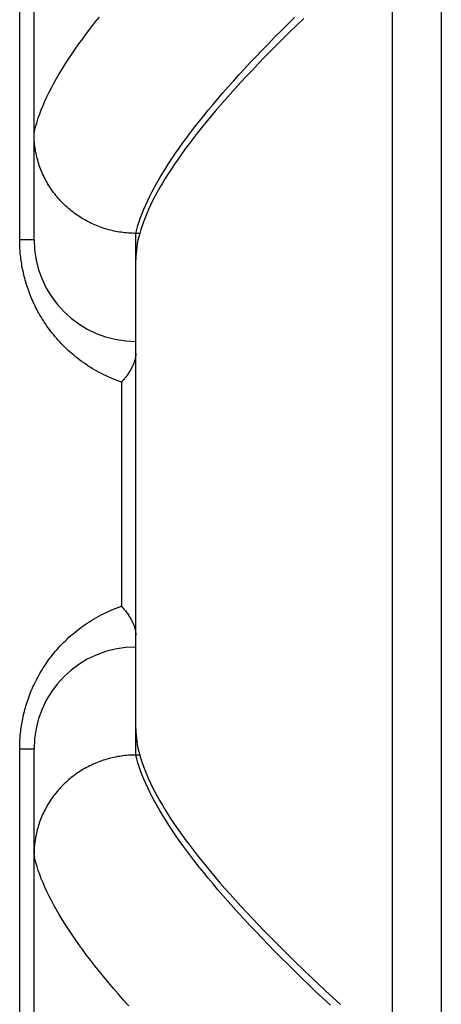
# Model space of a CAD drawing. Header units: inches. Extents: x 0 to 193, y 0 to 125.
# Tile 206 of 256: x 86.29 to 86.549, y 85.978 to 86.582. Entities that reach past the tile are written whole.
import ezdxf

# ---------------------------------------------------------------- set-up
doc = ezdxf.new("R2010")
doc.units = ezdxf.units.IN
doc.header["$LTSCALE"] = 10.635988
doc.header["$MEASUREMENT"] = 0
doc.linetypes.add('HIDDEN', pattern=[0.2, 0.1, -0.1])
doc.layers.add('RIGHTHAND_DOOR_ASSEMBLY', color=7, linetype='CONTINUOUS')

msp = doc.modelspace()

# ---------------------------------------------------------------- linework, layer by layer
at = {"layer": 'RIGHTHAND_DOOR_ASSEMBLY', "color": 8, "linetype": 'HIDDEN'}
for p, q in [((86.51912, 85.73408), (86.51912, 86.84722)), ((86.54912, 86.81783), (86.54912, 85.76347)), ((86.29912, 86.4469), (86.29912, 86.78727)), ((86.29033, 86.4469), (86.29033, 86.72815)), ((86.36162, 86.45068), (86.36048, 86.45069)), ((86.36399, 86.45068), (86.36162, 86.45068)), ((86.36162, 86.13062), (86.36162, 86.45068)), ((86.36467, 86.45301), (86.36399, 86.45068)), ((86.29033, 86.4469), (86.29912, 86.4469)), ((86.35283, 86.3594), (86.35283, 86.2219)), ((86.29033, 86.1344), (86.29912, 86.1344)), ((86.29033, 85.85315), (86.29033, 86.1344)), ((86.29912, 85.79404), (86.29912, 86.1344)), ((86.36162, 86.13062), (86.36048, 86.13061)), ((86.36399, 86.13062), (86.36162, 86.13062))]:
    msp.add_line(p, q, dxfattribs=at)
for points in [[(86.29912, 86.51187), (86.29965, 86.51421), (86.30026, 86.51659), (86.30097, 86.51902), (86.30176, 86.52149), (86.30265, 86.524), (86.30362, 86.52655), (86.30469, 86.52915), (86.30584, 86.53179), (86.30708, 86.53448), (86.30841, 86.53721), (86.30984, 86.53998), (86.31135, 86.5428), (86.31295, 86.54566), (86.31464, 86.54856), (86.31642, 86.55151), (86.3183, 86.5545), (86.32026, 86.55754), (86.32231, 86.56062), (86.32446, 86.56374), (86.32669, 86.56691), (86.32902, 86.57012), (86.33143, 86.57338), (86.33394, 86.57668), (86.33653, 86.58002), (86.33922, 86.58341)], [(86.36162, 86.45068), (86.36223, 86.45304), (86.36293, 86.45545), (86.36371, 86.4579), (86.36458, 86.46039), (86.36554, 86.46293), (86.36659, 86.46551), (86.36773, 86.46813), (86.36895, 86.4708), (86.37027, 86.47351), (86.37167, 86.47626), (86.37316, 86.47906), (86.37473, 86.4819), (86.3764, 86.48478), (86.37815, 86.48771), (86.37999, 86.49068), (86.38192, 86.4937), (86.38394, 86.49676), (86.38605, 86.49986), (86.38825, 86.50301), (86.39053, 86.5062), (86.3929, 86.50943), (86.39537, 86.51271), (86.39792, 86.51603), (86.40055, 86.51939), (86.40328, 86.5228), (86.4061, 86.52625), (86.40901, 86.52974), (86.412, 86.53328), (86.41509, 86.53686), (86.41826, 86.54048), (86.42152, 86.54415), (86.42487, 86.54786), (86.42831, 86.55161), (86.43183, 86.5554), (86.43545, 86.55924), (86.43915, 86.56312), (86.44295, 86.56704), (86.44683, 86.571), (86.4508, 86.575), (86.45486, 86.57905), (86.45901, 86.58314)], [(86.46468, 86.58256), (86.46041, 86.57845), (86.45624, 86.57437), (86.45216, 86.57035), (86.44817, 86.56637), (86.44427, 86.56243), (86.44047, 86.55854), (86.43675, 86.55469), (86.43313, 86.5509), (86.4296, 86.54714), (86.42616, 86.54343), (86.42282, 86.53977), (86.41956, 86.53615), (86.41639, 86.53258), (86.41332, 86.52905), (86.41033, 86.52557), (86.40744, 86.52214), (86.40463, 86.51875), (86.40192, 86.5154), (86.3993, 86.5121), (86.39676, 86.50884), (86.39432, 86.50563), (86.39196, 86.50246), (86.38969, 86.49934), (86.38752, 86.49627), (86.38543, 86.49323), (86.38343, 86.49024), (86.38152, 86.4873), (86.37969, 86.4844), (86.37796, 86.48154), (86.37631, 86.47873), (86.37476, 86.47596), (86.37328, 86.47324), (86.3719, 86.47056), (86.37061, 86.46792), (86.3694, 86.46533), (86.36828, 86.46278), (86.36725, 86.46027), (86.3663, 86.45781), (86.36544, 86.45539), (86.36467, 86.45301)], [(86.36048, 86.45069), (86.35935, 86.45072), (86.35822, 86.45077), (86.3571, 86.45084), (86.35597, 86.45093), (86.35485, 86.45104), (86.35373, 86.45117), (86.35261, 86.45132), (86.3515, 86.45148), (86.35038, 86.45167), (86.34928, 86.45188), (86.34817, 86.45211), (86.34707, 86.45236), (86.34598, 86.45262), (86.34489, 86.45291), (86.3438, 86.45322), (86.34273, 86.45354), (86.34165, 86.45388), (86.34059, 86.45425), (86.33953, 86.45463), (86.33848, 86.45503), (86.33743, 86.45545), (86.3364, 86.45588), (86.33537, 86.45634), (86.33435, 86.45681), (86.33334, 86.4573), (86.33234, 86.45781), (86.33134, 86.45834), (86.33036, 86.45888), (86.32939, 86.45944), (86.32843, 86.46002), (86.32748, 86.46061), (86.32654, 86.46123), (86.32561, 86.46185), (86.32469, 86.4625), (86.32379, 86.46316), (86.3229, 86.46384), (86.32202, 86.46453), (86.32115, 86.46524), (86.3203, 86.46596), (86.31946, 86.4667), (86.31863, 86.46745), (86.31782, 86.46822), (86.31702, 86.469), (86.31624, 86.46979), (86.31547, 86.4706), (86.31472, 86.47142), (86.31398, 86.47226), (86.31326, 86.47311), (86.31255, 86.47397), (86.31186, 86.47484), (86.31119, 86.47573), (86.31053, 86.47663), (86.30989, 86.47754), (86.30926, 86.47846), (86.30865, 86.47939), (86.30806, 86.48033), (86.30749, 86.48128), (86.30694, 86.48224), (86.3064, 86.48321), (86.30588, 86.48419), (86.30538, 86.48518), (86.30489, 86.48618), (86.30443, 86.48719), (86.30398, 86.4882), (86.30356, 86.48923), (86.30315, 86.49026), (86.30276, 86.49129), (86.30239, 86.49234), (86.30204, 86.49339), (86.30171, 86.49444), (86.3014, 86.4955), (86.3011, 86.49657), (86.30083, 86.49764), (86.30058, 86.49872), (86.30035, 86.4998), (86.30014, 86.50089), (86.29994, 86.50198), (86.29977, 86.50307), (86.29962, 86.50416), (86.29949, 86.50526), (86.29937, 86.50636), (86.29928, 86.50746), (86.29921, 86.50856), (86.29916, 86.50967), (86.29913, 86.51077), (86.29912, 86.51187)], [(86.36399, 86.45068), (86.36343, 86.44855), (86.36295, 86.44647), (86.36254, 86.44442), (86.36221, 86.4424), (86.36195, 86.44042), (86.36177, 86.43848), (86.36166, 86.43657), (86.36162, 86.4347)], [(86.35283, 86.3594), (86.35123, 86.35997), (86.34965, 86.36056), (86.34809, 86.36117), (86.34654, 86.36182), (86.34502, 86.36248), (86.34351, 86.36317), (86.34203, 86.36389), (86.34056, 86.36463), (86.33911, 86.36538), (86.33769, 86.36616), (86.33629, 86.36696), (86.33491, 86.36778), (86.33355, 86.36862), (86.33222, 86.36948), (86.3309, 86.37035), (86.32961, 86.37124), (86.32835, 86.37215), (86.3271, 86.37307), (86.32588, 86.37401), (86.32469, 86.37496), (86.32351, 86.37593), (86.32236, 86.3769), (86.32124, 86.37789), (86.32013, 86.37889), (86.31905, 86.37991), (86.318, 86.38093), (86.31696, 86.38196), (86.31595, 86.383), (86.31496, 86.38405), (86.314, 86.38511), (86.31306, 86.38617), (86.31214, 86.38725), (86.31124, 86.38833), (86.31037, 86.38941), (86.30951, 86.3905), (86.30868, 86.3916), (86.30787, 86.3927), (86.30708, 86.39381), (86.30632, 86.39492), (86.30557, 86.39604), (86.30485, 86.39716), (86.30414, 86.39828), (86.30346, 86.3994), (86.3028, 86.40053), (86.30215, 86.40166), (86.30153, 86.40279), (86.30092, 86.40393), (86.30034, 86.40506), (86.29977, 86.4062), (86.29922, 86.40734), (86.29869, 86.40848), (86.29818, 86.40962), (86.29768, 86.41077), (86.29721, 86.41191), (86.29675, 86.41305), (86.29631, 86.41418), (86.29589, 86.41532), (86.29549, 86.41645), (86.2951, 86.41758), (86.29474, 86.4187), (86.29438, 86.41982), (86.29405, 86.42094), (86.29373, 86.42205), (86.29343, 86.42316), (86.29315, 86.42426), (86.29288, 86.42536), (86.29262, 86.42646), (86.29238, 86.42755), (86.29215, 86.42864), (86.29194, 86.42973), (86.29174, 86.43081), (86.29156, 86.43189), (86.29139, 86.43297), (86.29123, 86.43404), (86.29109, 86.43512), (86.29095, 86.43619), (86.29084, 86.43726), (86.29073, 86.43833), (86.29064, 86.4394), (86.29056, 86.44046), (86.29049, 86.44152), (86.29043, 86.44258), (86.29039, 86.44365), (86.29036, 86.44473), (86.29034, 86.44581), (86.29033, 86.4469)], [(86.36162, 86.377), (86.36161, 86.3766), (86.36159, 86.37619), (86.36156, 86.37577), (86.36151, 86.37534), (86.36144, 86.3749), (86.36136, 86.37444), (86.36127, 86.37398), (86.36116, 86.37352), (86.36104, 86.37304), (86.3609, 86.37255), (86.36074, 86.37206), (86.36057, 86.37155), (86.36038, 86.37104), (86.36017, 86.37053), (86.35995, 86.37), (86.35971, 86.36947), (86.35946, 86.36894), (86.35919, 86.3684), (86.3589, 86.36785), (86.3586, 86.3673), (86.35828, 86.36674), (86.35795, 86.36619), (86.3576, 86.36563), (86.35724, 86.36506), (86.35686, 86.3645), (86.35647, 86.36393), (86.35606, 86.36336), (86.35564, 86.36279), (86.3552, 86.36223), (86.35475, 86.36166), (86.35429, 86.36109), (86.35382, 86.36053), (86.35333, 86.35996), (86.35283, 86.3594)], [(86.29033, 86.1344), (86.29034, 86.13548), (86.29036, 86.13655), (86.29039, 86.13762), (86.29043, 86.13869), (86.29049, 86.13976), (86.29056, 86.14084), (86.29064, 86.14191), (86.29073, 86.14299), (86.29084, 86.14408), (86.29096, 86.14516), (86.29109, 86.14625), (86.29124, 86.14734), (86.2914, 86.14844), (86.29158, 86.14954), (86.29177, 86.15064), (86.29197, 86.15174), (86.29219, 86.15285), (86.29243, 86.15397), (86.29267, 86.15508), (86.29294, 86.15621), (86.29322, 86.15734), (86.29352, 86.15847), (86.29383, 86.15961), (86.29417, 86.16076), (86.29452, 86.16191), (86.29488, 86.16306), (86.29527, 86.16422), (86.29567, 86.16538), (86.2961, 86.16655), (86.29654, 86.16772), (86.297, 86.16889), (86.29748, 86.17006), (86.29798, 86.17123), (86.2985, 86.1724), (86.29904, 86.17357), (86.29959, 86.17474), (86.30017, 86.17591), (86.30077, 86.17708), (86.30139, 86.17825), (86.30202, 86.17941), (86.30268, 86.18057), (86.30336, 86.18174), (86.30406, 86.18289), (86.30479, 86.18405), (86.30553, 86.1852), (86.3063, 86.18635), (86.30709, 86.18749), (86.3079, 86.18863), (86.30873, 86.18977), (86.30959, 86.1909), (86.31047, 86.19202), (86.31138, 86.19314), (86.31231, 86.19425), (86.31326, 86.19536), (86.31423, 86.19645), (86.31523, 86.19754), (86.31626, 86.19862), (86.31731, 86.19969), (86.31838, 86.20075), (86.31948, 86.2018), (86.3206, 86.20284), (86.32175, 86.20386), (86.32292, 86.20487), (86.32411, 86.20587), (86.32533, 86.20686), (86.32658, 86.20783), (86.32785, 86.20878), (86.32914, 86.20972), (86.33046, 86.21064), (86.3318, 86.21155), (86.33316, 86.21243), (86.33455, 86.2133), (86.33595, 86.21414), (86.33739, 86.21497), (86.33884, 86.21577), (86.34032, 86.21655), (86.34181, 86.21731), (86.34333, 86.21804), (86.34487, 86.21875), (86.34642, 86.21943), (86.348, 86.22009), (86.34959, 86.22072), (86.3512, 86.22132), (86.35283, 86.2219)], [(86.35283, 86.2219), (86.35333, 86.22134), (86.35382, 86.22078), (86.35429, 86.22021), (86.35475, 86.21964), (86.3552, 86.21908), (86.35564, 86.21851), (86.35606, 86.21794), (86.35647, 86.21737), (86.35686, 86.2168), (86.35724, 86.21624), (86.3576, 86.21567), (86.35795, 86.21511), (86.35828, 86.21456), (86.3586, 86.214), (86.3589, 86.21345), (86.35919, 86.2129), (86.35946, 86.21236), (86.35971, 86.21183), (86.35995, 86.2113), (86.36017, 86.21077), (86.36038, 86.21026), (86.36057, 86.20975), (86.36074, 86.20924), (86.3609, 86.20875), (86.36104, 86.20826), (86.36116, 86.20778), (86.36127, 86.20732), (86.36136, 86.20686), (86.36144, 86.20641), (86.36151, 86.20596), (86.36156, 86.20553), (86.36159, 86.20511), (86.36161, 86.2047), (86.36162, 86.2043)], [(86.36162, 86.1466), (86.36166, 86.14473), (86.36177, 86.14282), (86.36195, 86.14088), (86.36221, 86.1389), (86.36254, 86.13689), (86.36295, 86.13483), (86.36343, 86.13275), (86.36399, 86.13062)], [(86.36048, 86.13061), (86.35935, 86.13058), (86.35822, 86.13053), (86.3571, 86.13046), (86.35597, 86.13037), (86.35485, 86.13026), (86.35373, 86.13013), (86.35261, 86.12999), (86.3515, 86.12982), (86.35038, 86.12963), (86.34928, 86.12942), (86.34817, 86.12919), (86.34707, 86.12894), (86.34598, 86.12868), (86.34489, 86.12839), (86.3438, 86.12809), (86.34273, 86.12776), (86.34165, 86.12742), (86.34059, 86.12706), (86.33953, 86.12667), (86.33848, 86.12627), (86.33743, 86.12586), (86.3364, 86.12542), (86.33537, 86.12496), (86.33435, 86.12449), (86.33334, 86.124), (86.33234, 86.12349), (86.33134, 86.12296), (86.33036, 86.12242), (86.32939, 86.12186), (86.32843, 86.12128), (86.32748, 86.12069), (86.32654, 86.12007), (86.32561, 86.11945), (86.32469, 86.1188), (86.32379, 86.11814), (86.3229, 86.11746), (86.32202, 86.11677), (86.32115, 86.11606), (86.3203, 86.11534), (86.31946, 86.1146), (86.31863, 86.11385), (86.31782, 86.11308), (86.31702, 86.1123), (86.31624, 86.11151), (86.31547, 86.1107), (86.31472, 86.10988), (86.31398, 86.10904), (86.31326, 86.10819), (86.31255, 86.10733), (86.31186, 86.10646), (86.31119, 86.10557), (86.31053, 86.10467), (86.30989, 86.10377), (86.30926, 86.10285), (86.30865, 86.10191), (86.30806, 86.10097), (86.30749, 86.10002), (86.30694, 86.09906), (86.3064, 86.09809), (86.30588, 86.09711), (86.30538, 86.09612), (86.30489, 86.09512), (86.30443, 86.09411), (86.30398, 86.0931), (86.30356, 86.09208), (86.30315, 86.09105), (86.30276, 86.09001), (86.30239, 86.08896), (86.30204, 86.08791), (86.30171, 86.08686), (86.3014, 86.0858), (86.3011, 86.08473), (86.30083, 86.08366), (86.30058, 86.08258), (86.30035, 86.0815), (86.30014, 86.08041), (86.29994, 86.07933), (86.29977, 86.07823), (86.29962, 86.07714), (86.29949, 86.07604), (86.29937, 86.07494), (86.29928, 86.07384), (86.29921, 86.07274), (86.29916, 86.07164), (86.29913, 86.07053), (86.29912, 86.06943)], [(86.36458, 86.12091), (86.36371, 86.1234), (86.36293, 86.12585), (86.36223, 86.12826), (86.36162, 86.13062)], [(86.36399, 86.13062), (86.36467, 86.12829), (86.36544, 86.12592), (86.3663, 86.1235), (86.36725, 86.12104), (86.36828, 86.11853), (86.3694, 86.11598), (86.3706, 86.11339), (86.3719, 86.11075), (86.37328, 86.10808), (86.37475, 86.10535), (86.3763, 86.10259), (86.37795, 86.09978), (86.37968, 86.09693), (86.3815, 86.09403), (86.38341, 86.09109), (86.38541, 86.0881), (86.38749, 86.08507), (86.38967, 86.08199), (86.39193, 86.07887), (86.39429, 86.07571), (86.39673, 86.0725), (86.39926, 86.06925), (86.40188, 86.06595), (86.40459, 86.06261), (86.40739, 86.05922), (86.41028, 86.05579), (86.41327, 86.05231), (86.41634, 86.04878), (86.4195, 86.04521), (86.42275, 86.0416), (86.4261, 86.03794), (86.42953, 86.03424), (86.43306, 86.03049), (86.43667, 86.02669), (86.44038, 86.02285), (86.44418, 86.01896), (86.44807, 86.01503), (86.45206, 86.01105), (86.45613, 86.00703), (86.4603, 86.00296), (86.46456, 85.99884), (86.46892, 85.99469), (86.47336, 85.99048), (86.4779, 85.98623), (86.48253, 85.98193), (86.48726, 85.97759)], [(86.48107, 85.97711), (86.47648, 85.9814), (86.47198, 85.98565), (86.46757, 85.98987), (86.46324, 85.99403), (86.45901, 85.99816), (86.45486, 86.00225), (86.4508, 86.0063), (86.44683, 86.0103), (86.44295, 86.01426), (86.43915, 86.01818), (86.43545, 86.02206), (86.43183, 86.0259), (86.42831, 86.02969), (86.42487, 86.03344), (86.42152, 86.03715), (86.41826, 86.04082), (86.41509, 86.04444), (86.412, 86.04802), (86.40901, 86.05156), (86.4061, 86.05505), (86.40328, 86.0585), (86.40055, 86.06191), (86.39792, 86.06527), (86.39537, 86.06859), (86.3929, 86.07187), (86.39053, 86.0751), (86.38825, 86.07829), (86.38605, 86.08144), (86.38394, 86.08454), (86.38192, 86.0876), (86.37999, 86.09062), (86.37815, 86.09359), (86.3764, 86.09652), (86.37473, 86.0994), (86.37316, 86.10224), (86.37167, 86.10504), (86.37027, 86.10779), (86.36895, 86.1105), (86.36773, 86.11317), (86.36659, 86.11579), (86.36554, 86.11837), (86.36458, 86.12091)], [(86.33394, 86.00463), (86.33143, 86.00792), (86.32902, 86.01118), (86.32669, 86.01439), (86.32446, 86.01756), (86.32231, 86.02068), (86.32026, 86.02376), (86.3183, 86.0268), (86.31642, 86.02979), (86.31464, 86.03274), (86.31295, 86.03564), (86.31135, 86.0385), (86.30984, 86.04132), (86.30841, 86.04409), (86.30708, 86.04682), (86.30584, 86.04951), (86.30469, 86.05215), (86.30362, 86.05475), (86.30265, 86.0573), (86.30176, 86.05981), (86.30097, 86.06228), (86.30026, 86.06471), (86.29965, 86.06709), (86.29912, 86.06943)], [(86.35726, 85.97666), (86.35403, 85.98031), (86.35089, 85.98391), (86.34783, 85.98747), (86.34487, 85.99099), (86.342, 85.99446), (86.33922, 85.9979), (86.33653, 86.00128), (86.33394, 86.00463)]]:
    msp.add_lwpolyline(points, dxfattribs=at)
for centre, start, end in [((86.36162, 86.4469), 180, 270), ((86.36162, 86.1344), 90, 180)]:
    msp.add_arc(centre, 0.0625, start, end, dxfattribs=at)

doc.saveas('drawing.dxf')
